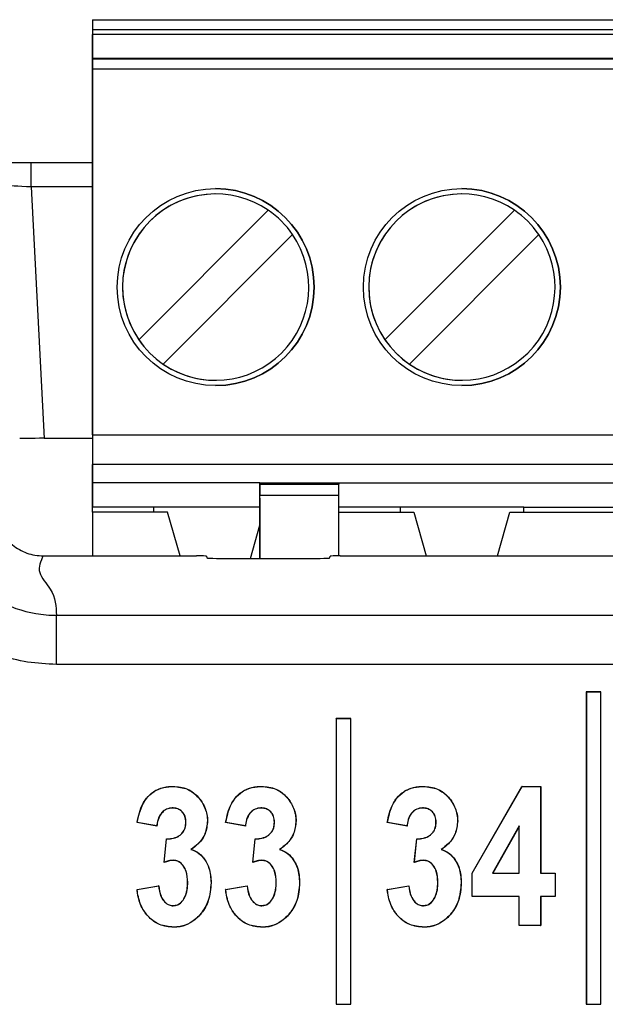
# Paper-space layout 'Sheet1' of a CAD drawing. Header units: millimetres. Extents: x -7 to 420, y -21 to 297.
# Tile 43 of 105: x 61.84 to 64.22, y 225.06 to 229.06. Entities that reach past the tile are written whole.
import ezdxf

# ---------------------------------------------------------------- set-up
doc = ezdxf.new("R2010")
doc.units = ezdxf.units.MM

psp = doc.layouts.new('Sheet1')

# ---------------------------------------------------------------- linework, layer by layer
at = {"color": 7, "linetype": 'Continuous', "lineweight": 25}
for p, q in [((62.1348, 229.0616), (62.1348, 227.2556)), ((62.1348, 229.0616), (62.1348, 229.0216)), ((62.1348, 229.0616), (69.1348, 229.0616)), ((62.1348, 229.0216), (62.1348, 229.0016)), ((62.1348, 229.0216), (69.1348, 229.0216)), ((62.1348, 228.8375), (62.1348, 229.0016)), ((69.1348, 229.0016), (62.1348, 229.0016)), ((62.1348, 228.8375), (62.1348, 228.9056)), ((62.1348, 228.9056), (62.1348, 228.9007)), ((62.1348, 228.9056), (69.1348, 228.9056)), ((62.1348, 228.9007), (62.1348, 228.8607)), ((69.1348, 228.9007), (62.1348, 228.9007)), ((62.1348, 227.3756), (62.1348, 228.8607)), ((69.1348, 228.8607), (62.1348, 228.8607)), ((61.6853, 228.4821), (61.8853, 228.4821)), ((61.8853, 228.3822), (61.8853, 228.4821)), ((61.8853, 228.4821), (62.1348, 228.4821)), ((61.8853, 228.3822), (61.9388, 227.3616)), ((62.3224, 227.7622), (62.8482, 228.2879)), ((63.3224, 227.7622), (63.8482, 228.2879)), ((62.9472, 228.1889), (62.4214, 227.6632)), ((63.9472, 228.1889), (63.4214, 227.6632)), ((62.4214, 227.6632), (62.4214, 227.6632)), ((62.1348, 227.3756), (62.1348, 227.2556)), ((62.1348, 227.3756), (69.1348, 227.3756)), ((62.1348, 227.3616), (61.9388, 227.3616)), ((69.1348, 227.2556), (62.1348, 227.2556)), ((62.1348, 227.2556), (62.1348, 227.1816)), ((62.1348, 227.0816), (62.1348, 227.2556)), ((62.1348, 227.1816), (62.1348, 227.0816)), ((62.8148, 227.1816), (62.1348, 227.1816)), ((62.8148, 227.1816), (63.1348, 227.1816)), ((62.8148, 227.1752), (62.8148, 227.1816)), ((62.8148, 227.1189), (62.8148, 227.1816)), ((62.8148, 227.1752), (63.1348, 227.1752)), ((62.8148, 227.1752), (62.8148, 227.1301)), ((63.1348, 227.1816), (65.6348, 227.1816)), ((63.1348, 227.1816), (63.1348, 227.1752)), ((63.1348, 227.1301), (63.1348, 227.1752)), ((62.8148, 226.8743), (62.8148, 227.1301)), ((63.1348, 227.1301), (62.8148, 227.1301)), ((62.8148, 227.1189), (62.8148, 226.8746)), ((63.1348, 226.8847), (63.1348, 227.1301)), ((62.1348, 227.0616), (62.1348, 227.0816)), ((62.3838, 227.0816), (62.1348, 227.0816)), ((62.1348, 227.0616), (62.1348, 226.8847)), ((62.4398, 227.0616), (62.1348, 227.0616)), ((62.8148, 227.0816), (62.3838, 227.0816)), ((62.3838, 227.0616), (62.3838, 227.0816)), ((62.4901, 226.8847), (62.4398, 227.0616)), ((63.3838, 227.0816), (63.1348, 227.0816)), ((63.1348, 227.0616), (63.4398, 227.0616)), ((63.8858, 227.0816), (63.3838, 227.0816)), ((63.3838, 227.0816), (63.3838, 227.0616)), ((63.4398, 227.0616), (63.4901, 226.8847)), ((63.7795, 226.8847), (63.8298, 227.0616)), ((63.8298, 227.0616), (64.4398, 227.0616)), ((63.8858, 227.0816), (64.3838, 227.0816)), ((63.8858, 227.0616), (63.8858, 227.0816)), ((62.7765, 226.8743), (62.8148, 227.0089)), ((61.9344, 226.8847), (62.5573, 226.8847)), ((62.5973, 226.8827), (62.5984, 226.8763)), ((62.6384, 226.8743), (63.0591, 226.8743)), ((63.0991, 226.8763), (63.1001, 226.8827)), ((63.1401, 226.8847), (68.2411, 226.8847)), ((61.9881, 226.4434), (61.9881, 226.6431)), ((61.9881, 226.6431), (69.3938, 226.6431)), ((69.3938, 226.4434), (61.9881, 226.4434)), ((64.1403, 226.3315), (64.1397, 226.3321)), ((64.1397, 226.3321), (64.1397, 225.0634)), ((64.1997, 226.3321), (64.1397, 226.3321)), ((64.1403, 226.3315), (64.1403, 225.064)), ((64.1992, 226.3315), (64.1403, 226.3315)), ((64.1992, 226.3315), (64.1997, 226.3321)), ((64.1992, 225.064), (64.1992, 226.3315)), ((64.1997, 225.0634), (64.1997, 226.3321)), ((63.1243, 226.2229), (63.1237, 226.2234)), ((63.1837, 226.2234), (63.1237, 226.2234)), ((63.1237, 226.2234), (63.1237, 225.0634)), ((63.1832, 226.2229), (63.1243, 226.2229)), ((63.1243, 226.2229), (63.1243, 225.064)), ((63.1832, 226.2229), (63.1837, 226.2234)), ((63.1832, 225.064), (63.1832, 226.2229)), ((63.1837, 225.0634), (63.1837, 226.2234)), ((63.6764, 225.5959), (63.8787, 225.9485)), ((63.6769, 225.5958), (63.879, 225.9479)), ((63.879, 225.9479), (63.8787, 225.9485)), ((63.8787, 225.9485), (63.9553, 225.9485)), ((63.879, 225.9479), (63.9547, 225.9479)), ((63.9547, 225.9479), (63.9553, 225.9485)), ((63.9547, 225.9479), (63.9547, 225.5957)), ((63.9553, 225.9485), (63.9553, 225.5962)), ((62.3962, 225.787), (62.3155, 225.8017)), ((62.3958, 225.7876), (62.3161, 225.8021)), ((62.6012, 225.8078), (62.6017, 225.8078)), ((62.7558, 225.787), (62.6751, 225.8017)), ((62.7553, 225.7876), (62.6757, 225.8021)), ((62.9607, 225.8078), (62.9613, 225.8078)), ((63.4122, 225.787), (63.3315, 225.8017)), ((63.4118, 225.7876), (63.3321, 225.8021)), ((63.6172, 225.8078), (63.6177, 225.8078)), ((63.8677, 225.788), (63.7593, 225.5957)), ((63.8672, 225.786), (63.7602, 225.5962)), ((63.8677, 225.788), (63.8672, 225.786)), ((63.8672, 225.5962), (63.8672, 225.786)), ((63.8677, 225.5957), (63.8677, 225.788)), ((62.4256, 225.6395), (62.4352, 225.7357)), ((62.4262, 225.6402), (62.4357, 225.7351)), ((62.4357, 225.7351), (62.4352, 225.7357)), ((62.7852, 225.6395), (62.7948, 225.7357)), ((62.7858, 225.6402), (62.7953, 225.7351)), ((63.4416, 225.6395), (63.4512, 225.7357)), ((63.4422, 225.6402), (63.4517, 225.7351)), ((63.4517, 225.7351), (63.4512, 225.7357)), ((63.6769, 225.5958), (63.6764, 225.5959)), ((63.6764, 225.5008), (63.6764, 225.5959)), ((63.6769, 225.5014), (63.6769, 225.5958)), ((63.7593, 225.5957), (63.7602, 225.5962)), ((63.7593, 225.5957), (63.8677, 225.5957)), ((63.7602, 225.5962), (63.8672, 225.5962)), ((63.8677, 225.5957), (63.8672, 225.5962)), ((63.9547, 225.5957), (63.9553, 225.5962)), ((63.9547, 225.5957), (64.0134, 225.5957)), ((63.9553, 225.5962), (64.014, 225.5962)), ((64.0134, 225.5957), (64.014, 225.5962)), ((64.0134, 225.5957), (64.0134, 225.5014)), ((64.014, 225.5962), (64.014, 225.5008)), ((62.3155, 225.5302), (62.4036, 225.5449)), ((62.3161, 225.5298), (62.4031, 225.5443)), ((62.5215, 225.559), (62.521, 225.559)), ((62.6751, 225.5302), (62.7631, 225.5449)), ((62.6757, 225.5298), (62.7627, 225.5443)), ((62.8811, 225.559), (62.8806, 225.559)), ((63.3315, 225.5302), (63.4196, 225.5449)), ((63.3321, 225.5298), (63.4191, 225.5443)), ((63.5375, 225.559), (63.537, 225.559)), ((63.6769, 225.5014), (63.6764, 225.5008)), ((63.8672, 225.5008), (63.6764, 225.5008)), ((63.8677, 225.5014), (63.6769, 225.5014)), ((63.8677, 225.5014), (63.8672, 225.5008)), ((63.8672, 225.3834), (63.8672, 225.5008)), ((63.8677, 225.384), (63.8677, 225.5014)), ((63.9547, 225.5014), (63.9553, 225.5008)), ((64.0134, 225.5014), (63.9547, 225.5014)), ((63.9547, 225.5014), (63.9547, 225.384)), ((64.014, 225.5008), (63.9553, 225.5008)), ((63.9553, 225.5008), (63.9553, 225.3834)), ((64.0134, 225.5014), (64.014, 225.5008)), ((62.4625, 225.4636), (62.4625, 225.4642)), ((63.4785, 225.4636), (63.4785, 225.4642)), ((63.8677, 225.384), (63.8672, 225.3834)), ((63.9553, 225.3834), (63.8672, 225.3834)), ((63.9547, 225.384), (63.8677, 225.384)), ((63.9547, 225.384), (63.9553, 225.3834)), ((63.1243, 225.064), (63.1237, 225.0634)), ((63.1237, 225.0634), (63.1837, 225.0634)), ((63.1243, 225.064), (63.1832, 225.064)), ((63.1832, 225.064), (63.1837, 225.0634)), ((64.1403, 225.064), (64.1397, 225.0634)), ((64.1397, 225.0634), (64.1997, 225.0634)), ((64.1403, 225.064), (64.1992, 225.064)), ((64.1992, 225.064), (64.1997, 225.0634))]:
    psp.add_line(p, q, dxfattribs=at)
at = {"color": 8, "linetype": 'Continuous', "lineweight": 25}
psp.add_line((62.1348, 228.3822), (61.8853, 228.3822), dxfattribs=at)
at = {"color": 7, "linetype": 'Continuous', "lineweight": 25, "flags": 128}
for points in [[(61.8853, 228.3822), (61.8663, 228.3831), (61.8481, 228.3841), (61.8311, 228.385), (61.8162, 228.3858), (61.8037, 228.3864), (61.7941, 228.3869), (61.7878, 228.3872), (61.785, 228.3874)], [(62.7953, 225.7351), (62.795, 225.7354), (62.7948, 225.7357)], [(62.8221, 225.4636), (62.8221, 225.4639), (62.8221, 225.4642)]]:
    psp.add_lwpolyline(points, dxfattribs=at)
at = {"color": 7, "linetype": 'Continuous', "lineweight": 25}
for centre in [(62.6348, 227.9756), (63.6348, 227.9756)]:
    psp.add_circle(centre, 0.4, dxfattribs=at)
for centre, radius, start, end in [((62.6348, 227.9756), 0.4, 360, 90), ((63.6348, 227.9756), 0.4, 270, 90), ((62.6348, 227.9756), 0.3783, 90, 180), ((62.6348, 227.9756), 0.3783, 55.6634, 214.3366), ((63.6348, 227.9756), 0.3783, 55.6634, 214.3366), ((63.6348, 227.9756), 0.3783, 90, 270), ((62.6348, 227.9756), 0.3783, 34.3365, 55.6634), ((63.6348, 227.9756), 0.3783, 34.3365, 55.6634), ((62.6348, 227.9756), 0.3783, 235.6634, 34.3366), ((63.6348, 227.9756), 0.3783, 235.6634, 34.3366), ((62.6348, 227.9756), 0.3783, 180, 270), ((62.6348, 227.9756), 0.4, 270, 360), ((62.6348, 227.9756), 0.3783, 214.3365, 235.6634), ((63.6348, 227.9756), 0.3783, 214.3365, 235.6634), ((62.4574, 225.8328), 0.0764, 216.2259, 216.7985), ((62.9141, 225.9047), 0.1973, 216.4013, 216.6231), ((63.3466, 225.7389), 0.0814, 36.2435, 36.7809), ((62.4786, 225.7404), 0.0188, 39.4666, 41.0636), ((62.8423, 225.744), 0.0133, 39.0169, 41.2639), ((63.4946, 225.7404), 0.0188, 39.4666, 41.0636), ((62.4068, 225.6491), 0.0564, 358.4317, 358.9644), ((62.8068, 225.6482), 0.016, 357.7593, 359.6368), ((63.4228, 225.6491), 0.0564, 358.4317, 358.9644), ((62.5211, 225.4551), 0.1479, 142.6244, 142.9202), ((62.8807, 225.4551), 0.1479, 142.6244, 142.9202), ((63.4643, 225.5105), 0.0564, 142.4742, 143.2487)]:
    psp.add_arc(centre, radius, start, end, dxfattribs=at)
for centre, major_axis, ratio, start_param, end_param in [((61.9389, 227.3608), (0.1001, 0), 0.008715, 1.571254, 3.089762), ((62.5573, 226.8826), (0.04, 0), 0.052408, 0.008727, 1.570796), ((62.6384, 226.8764), (0.04, 0), 0.052408, 3.150319, 4.712389), ((63.0591, 226.8764), (0.04, 0), 0.052408, 4.712389, 6.274459), ((63.1401, 226.8826), (0.04, 0), 0.052408, 1.570796, 3.132866)]:
    psp.add_ellipse(centre, major_axis=major_axis, ratio=ratio, start_param=start_param, end_param=end_param, dxfattribs=at)
for points, knots in [([(61.9881, 226.4434), (61.9489, 226.4454), (61.8316, 226.4514), (61.6432, 226.5197), (61.4582, 226.668), (61.3272, 226.8704), (61.3036, 227.0263), (61.2918, 227.1042)], [0, 0, 0, 0, 0.111653, 0.333633, 0.555664, 0.777834, 1, 1, 1, 1]), ([(61.4912, 227.1146), (61.4912, 227.1146), (61.4912, 227.0589), (61.5203, 226.9478), (61.6088, 226.8034), (61.7422, 226.697), (61.8763, 226.6501), (61.9601, 226.6431), (61.9881, 226.6431), (61.9881, 226.6431)], [0, 0, 0, 0, 0.000016, 0.222196, 0.44434, 0.666342, 0.888327, 0.999984, 1, 1, 1, 1]), ([(61.735, 227.074), (61.7384, 227.0517), (61.7451, 227.007), (61.7826, 226.9491), (61.8356, 226.9066), (61.8896, 226.887), (61.9232, 226.8853), (61.9344, 226.8847)], [0, 0, 0, 0, 0.222229, 0.444463, 0.666404, 0.888233, 1, 1, 1, 1]), ([(61.9344, 226.8847), (61.9242, 226.8622), (61.9037, 226.8171), (61.9842, 226.7366), (61.9867, 226.6786), (61.9881, 226.6431)], [0, 0, 0, 0, 0.279645, 0.56004, 1, 1, 1, 1]), ([(62.3155, 225.8017), (62.3213, 225.8281), (62.3302, 225.8689), (62.3638, 225.9151), (62.401, 225.9393), (62.4354, 225.9476), (62.4555, 225.9483), (62.4614, 225.9485)], [0, 0, 0, 0, 0.350865, 0.542933, 0.7357, 0.922388, 1, 1, 1, 1]), ([(62.3161, 225.8021), (62.3232, 225.8332), (62.3334, 225.8784), (62.3745, 225.9232), (62.4128, 225.9431), (62.4432, 225.9475), (62.4594, 225.9479), (62.4614, 225.9479)], [0, 0, 0, 0, 0.412213, 0.599036, 0.785849, 0.973941, 1, 1, 1, 1]), ([(62.4614, 225.9479), (62.4614, 225.948), (62.4614, 225.9481), (62.4614, 225.9483), (62.4614, 225.9484), (62.4614, 225.9485)], [0, 0, 0, 0, 0.300005, 0.60001, 1, 1, 1, 1]), ([(62.4614, 225.9485), (62.4817, 225.9466), (62.5159, 225.9435), (62.5594, 225.9134), (62.5888, 225.8733), (62.601, 225.8342), (62.6016, 225.8122), (62.6017, 225.8078)], [0, 0, 0, 0, 0.272104, 0.459169, 0.700378, 0.939484, 1, 1, 1, 1]), ([(62.4614, 225.9479), (62.4816, 225.9461), (62.5157, 225.943), (62.559, 225.913), (62.5883, 225.873), (62.6005, 225.8341), (62.6011, 225.8122), (62.6012, 225.8078)], [0, 0, 0, 0, 0.2719872, 0.4589407, 0.7002926, 0.9395304, 1, 1, 1, 1]), ([(62.6751, 225.8017), (62.6809, 225.8281), (62.6898, 225.8689), (62.7234, 225.9151), (62.7606, 225.9393), (62.795, 225.9476), (62.815, 225.9483), (62.8209, 225.9485)], [0, 0, 0, 0, 0.3508645, 0.5429328, 0.7357003, 0.9223811, 1, 1, 1, 1]), ([(62.6757, 225.8021), (62.6827, 225.8332), (62.6929, 225.8784), (62.7341, 225.9232), (62.7724, 225.9431), (62.8028, 225.9475), (62.819, 225.9479), (62.8209, 225.9479)], [0, 0, 0, 0, 0.41221, 0.599037, 0.78585, 0.973934, 1, 1, 1, 1]), ([(62.8209, 225.9479), (62.8209, 225.948), (62.8209, 225.9481), (62.8209, 225.9483), (62.8209, 225.9484), (62.8209, 225.9485)], [0, 0, 0, 0, 0.300005, 0.60001, 1, 1, 1, 1]), ([(62.8209, 225.9485), (62.8412, 225.9466), (62.8755, 225.9435), (62.919, 225.9134), (62.9484, 225.8733), (62.9606, 225.8342), (62.9612, 225.8122), (62.9613, 225.8078)], [0, 0, 0, 0, 0.272105, 0.459165, 0.700375, 0.939483, 1, 1, 1, 1]), ([(62.8209, 225.9479), (62.8411, 225.9461), (62.8752, 225.943), (62.9186, 225.913), (62.9479, 225.873), (62.9601, 225.8341), (62.9606, 225.8122), (62.9607, 225.8078)], [0, 0, 0, 0, 0.2719872, 0.4589407, 0.7002926, 0.9395304, 1, 1, 1, 1]), ([(63.3315, 225.8017), (63.3373, 225.8281), (63.3462, 225.8689), (63.3798, 225.9151), (63.417, 225.9393), (63.4514, 225.9476), (63.4715, 225.9483), (63.4774, 225.9485)], [0, 0, 0, 0, 0.350865, 0.542933, 0.7357, 0.922388, 1, 1, 1, 1]), ([(63.3321, 225.8021), (63.3392, 225.8332), (63.3494, 225.8784), (63.3905, 225.9232), (63.4288, 225.9431), (63.4592, 225.9475), (63.4754, 225.9479), (63.4774, 225.9479)], [0, 0, 0, 0, 0.412214, 0.599036, 0.785856, 0.973941, 1, 1, 1, 1]), ([(63.4774, 225.9479), (63.4774, 225.948), (63.4774, 225.9481), (63.4774, 225.9483), (63.4774, 225.9484), (63.4774, 225.9485)], [0, 0, 0, 0, 0.300005, 0.60001, 1, 1, 1, 1]), ([(63.4774, 225.9485), (63.4977, 225.9466), (63.5319, 225.9435), (63.5754, 225.9134), (63.6048, 225.8733), (63.617, 225.8342), (63.6176, 225.8122), (63.6177, 225.8078)], [0, 0, 0, 0, 0.272104, 0.459169, 0.700378, 0.939484, 1, 1, 1, 1]), ([(63.4774, 225.9479), (63.4976, 225.9461), (63.5317, 225.943), (63.575, 225.913), (63.6043, 225.873), (63.6165, 225.8341), (63.6171, 225.8122), (63.6172, 225.8078)], [0, 0, 0, 0, 0.271993, 0.458941, 0.700293, 0.93953, 1, 1, 1, 1]), ([(62.4588, 225.8609), (62.4507, 225.86), (62.4354, 225.8581), (62.4174, 225.8443), (62.4036, 225.825), (62.3979, 225.805), (62.3962, 225.7915), (62.3958, 225.7876)], [0, 0, 0, 0, 0.227011, 0.426416, 0.616268, 0.891149, 1, 1, 1, 1]), ([(62.4588, 225.8604), (62.4507, 225.8594), (62.4355, 225.8576), (62.4177, 225.8438), (62.4039, 225.8245), (62.3983, 225.8045), (62.3967, 225.7909), (62.3962, 225.787)], [0, 0, 0, 0, 0.227526, 0.425201, 0.614067, 0.888756, 1, 1, 1, 1]), ([(62.4588, 225.8609), (62.4588, 225.8609), (62.4588, 225.8607), (62.4588, 225.8606), (62.4588, 225.8605), (62.4588, 225.8604)], [0, 0, 0, 0, 0.394277, 0.697114, 1, 1, 1, 1]), ([(62.5142, 225.8028), (62.5136, 225.8109), (62.5126, 225.8247), (62.5029, 225.8422), (62.4897, 225.8538), (62.4742, 225.8602), (62.4636, 225.8607), (62.4588, 225.8609)], [0, 0, 0, 0, 0.264626, 0.456487, 0.648787, 0.840914, 1, 1, 1, 1]), ([(62.5136, 225.8028), (62.5131, 225.8109), (62.5121, 225.8247), (62.5024, 225.842), (62.4892, 225.8534), (62.474, 225.8597), (62.4635, 225.8602), (62.4588, 225.8604)], [0, 0, 0, 0, 0.267073, 0.458636, 0.650611, 0.842902, 1, 1, 1, 1]), ([(62.8184, 225.8609), (62.8103, 225.86), (62.795, 225.8581), (62.777, 225.8443), (62.7631, 225.825), (62.7575, 225.805), (62.7558, 225.7915), (62.7553, 225.7876)], [0, 0, 0, 0, 0.22701, 0.426414, 0.616274, 0.89115, 1, 1, 1, 1]), ([(62.8184, 225.8604), (62.8103, 225.8594), (62.795, 225.8576), (62.7772, 225.8438), (62.7635, 225.8245), (62.7579, 225.8045), (62.7563, 225.7909), (62.7558, 225.787)], [0, 0, 0, 0, 0.227526, 0.425201, 0.614067, 0.888756, 1, 1, 1, 1]), ([(62.8184, 225.8609), (62.8184, 225.8609), (62.8184, 225.8607), (62.8184, 225.8606), (62.8184, 225.8605), (62.8184, 225.8604)], [0, 0, 0, 0, 0.394277, 0.697114, 1, 1, 1, 1]), ([(62.8737, 225.8028), (62.8732, 225.8109), (62.8722, 225.8247), (62.8625, 225.8422), (62.8492, 225.8538), (62.8338, 225.8602), (62.8232, 225.8607), (62.8184, 225.8609)], [0, 0, 0, 0, 0.2646253, 0.4564868, 0.6488004, 0.8409135, 1, 1, 1, 1]), ([(62.8732, 225.8028), (62.8726, 225.8109), (62.8717, 225.8247), (62.8619, 225.842), (62.8488, 225.8534), (62.8335, 225.8597), (62.8231, 225.8602), (62.8184, 225.8604)], [0, 0, 0, 0, 0.267073, 0.458636, 0.650611, 0.842902, 1, 1, 1, 1]), ([(63.4748, 225.8609), (63.4667, 225.86), (63.4514, 225.8581), (63.4334, 225.8443), (63.4196, 225.825), (63.4139, 225.805), (63.4122, 225.7915), (63.4118, 225.7876)], [0, 0, 0, 0, 0.227011, 0.426416, 0.616268, 0.891149, 1, 1, 1, 1]), ([(63.4748, 225.8604), (63.4667, 225.8594), (63.4515, 225.8576), (63.4337, 225.8438), (63.4199, 225.8245), (63.4143, 225.8045), (63.4127, 225.7909), (63.4122, 225.787)], [0, 0, 0, 0, 0.227526, 0.425201, 0.614067, 0.888756, 1, 1, 1, 1]), ([(63.4748, 225.8609), (63.4748, 225.8609), (63.4748, 225.8607), (63.4748, 225.8606), (63.4748, 225.8605), (63.4748, 225.8604)], [0, 0, 0, 0, 0.394277, 0.697114, 1, 1, 1, 1]), ([(63.5302, 225.8028), (63.5296, 225.8109), (63.5286, 225.8247), (63.5189, 225.8422), (63.5057, 225.8538), (63.4902, 225.8602), (63.4796, 225.8607), (63.4748, 225.8609)], [0, 0, 0, 0, 0.264626, 0.456487, 0.648787, 0.840914, 1, 1, 1, 1]), ([(63.5296, 225.8028), (63.5291, 225.8109), (63.5281, 225.8247), (63.5184, 225.842), (63.5052, 225.8534), (63.49, 225.8597), (63.4795, 225.8602), (63.4748, 225.8604)], [0, 0, 0, 0, 0.267073, 0.458636, 0.650611, 0.842902, 1, 1, 1, 1]), ([(62.3161, 225.8021), (62.316, 225.8021), (62.3158, 225.8019), (62.3156, 225.8018), (62.3155, 225.8017)], [0, 0, 0, 0, 0.500024, 1, 1, 1, 1]), ([(62.4928, 225.7527), (62.4981, 225.7585), (62.5082, 225.7695), (62.5131, 225.7881), (62.5135, 225.799), (62.5136, 225.8028)], [0, 0, 0, 0, 0.413902, 0.792248, 1, 1, 1, 1]), ([(62.4931, 225.7523), (62.4984, 225.7581), (62.5086, 225.7691), (62.5136, 225.7879), (62.514, 225.7989), (62.5142, 225.8028)], [0, 0, 0, 0, 0.410458, 0.789338, 1, 1, 1, 1]), ([(62.5142, 225.8028), (62.5141, 225.8028), (62.514, 225.8029), (62.5138, 225.8028), (62.5137, 225.8028), (62.5136, 225.8028)], [0, 0, 0, 0, 0.3809666, 0.6904584, 1, 1, 1, 1]), ([(62.6012, 225.8078), (62.5994, 225.7903), (62.5959, 225.7563), (62.5681, 225.7168), (62.5447, 225.6997), (62.5345, 225.6923)], [0, 0, 0, 0, 0.375048, 0.727611, 1, 1, 1, 1]), ([(62.6017, 225.8078), (62.5999, 225.7902), (62.5964, 225.756), (62.5687, 225.7167), (62.5456, 225.6997), (62.5357, 225.6924)], [0, 0, 0, 0, 0.378344, 0.733644, 1, 1, 1, 1]), ([(62.6757, 225.8021), (62.6756, 225.8021), (62.6754, 225.8019), (62.6752, 225.8018), (62.6751, 225.8017)], [0, 0, 0, 0, 0.500024, 1, 1, 1, 1]), ([(62.8523, 225.7527), (62.8576, 225.7585), (62.8678, 225.7695), (62.8727, 225.7881), (62.8731, 225.799), (62.8732, 225.8028)], [0, 0, 0, 0, 0.413902, 0.792248, 1, 1, 1, 1]), ([(62.8527, 225.7523), (62.858, 225.7581), (62.8682, 225.7691), (62.8732, 225.7879), (62.8736, 225.7989), (62.8737, 225.8028)], [0, 0, 0, 0, 0.410456, 0.789341, 1, 1, 1, 1]), ([(62.8737, 225.8028), (62.8737, 225.8028), (62.8736, 225.8029), (62.8734, 225.8028), (62.8733, 225.8028), (62.8732, 225.8028)], [0, 0, 0, 0, 0.380966, 0.690458, 1, 1, 1, 1]), ([(62.9607, 225.8078), (62.959, 225.7903), (62.9555, 225.7563), (62.9276, 225.7168), (62.9042, 225.6997), (62.894, 225.6923)], [0, 0, 0, 0, 0.375052, 0.72761, 1, 1, 1, 1]), ([(62.9613, 225.8078), (62.9595, 225.7902), (62.956, 225.756), (62.9282, 225.7167), (62.9051, 225.6997), (62.8952, 225.6924)], [0, 0, 0, 0, 0.378341, 0.733638, 1, 1, 1, 1]), ([(63.3321, 225.8021), (63.332, 225.8021), (63.3318, 225.8019), (63.3316, 225.8018), (63.3315, 225.8017)], [0, 0, 0, 0, 0.500024, 1, 1, 1, 1]), ([(63.5088, 225.7527), (63.5141, 225.7585), (63.5242, 225.7695), (63.5291, 225.7881), (63.5295, 225.799), (63.5296, 225.8028)], [0, 0, 0, 0, 0.413902, 0.792248, 1, 1, 1, 1]), ([(63.5091, 225.7523), (63.5144, 225.7581), (63.5246, 225.7691), (63.5296, 225.7879), (63.53, 225.7989), (63.5302, 225.8028)], [0, 0, 0, 0, 0.410458, 0.789338, 1, 1, 1, 1]), ([(63.5302, 225.8028), (63.5301, 225.8028), (63.53, 225.8029), (63.5298, 225.8028), (63.5297, 225.8028), (63.5296, 225.8028)], [0, 0, 0, 0, 0.3809666, 0.6904584, 1, 1, 1, 1]), ([(63.6172, 225.8078), (63.6154, 225.7903), (63.6119, 225.7563), (63.5841, 225.7168), (63.5607, 225.6997), (63.5505, 225.6923)], [0, 0, 0, 0, 0.37505, 0.727611, 1, 1, 1, 1]), ([(63.6177, 225.8078), (63.6159, 225.7902), (63.6124, 225.756), (63.5847, 225.7167), (63.5616, 225.6997), (63.5517, 225.6924)], [0, 0, 0, 0, 0.378344, 0.733644, 1, 1, 1, 1]), ([(62.4352, 225.7357), (62.4422, 225.7358), (62.4585, 225.7362), (62.4787, 225.7423), (62.4895, 225.7503), (62.4928, 225.7527)], [0, 0, 0, 0, 0.342313, 0.800783, 1, 1, 1, 1]), ([(62.4357, 225.7351), (62.4426, 225.7353), (62.4589, 225.7357), (62.479, 225.7419), (62.4899, 225.7499), (62.4931, 225.7523)], [0, 0, 0, 0, 0.337683, 0.802697, 1, 1, 1, 1]), ([(62.7948, 225.7357), (62.8018, 225.7358), (62.8181, 225.7362), (62.8383, 225.7423), (62.8491, 225.7503), (62.8523, 225.7527)], [0, 0, 0, 0, 0.34233, 0.800767, 1, 1, 1, 1]), ([(62.7953, 225.7351), (62.8021, 225.7353), (62.8185, 225.7357), (62.8386, 225.7419), (62.8495, 225.7499), (62.8527, 225.7523)], [0, 0, 0, 0, 0.3376905, 0.802692, 1, 1, 1, 1]), ([(63.4512, 225.7357), (63.4582, 225.7358), (63.4745, 225.7362), (63.4947, 225.7423), (63.5055, 225.7503), (63.5088, 225.7527)], [0, 0, 0, 0, 0.342313, 0.800783, 1, 1, 1, 1]), ([(63.4517, 225.7351), (63.4586, 225.7353), (63.4749, 225.7357), (63.495, 225.7419), (63.5059, 225.7499), (63.5091, 225.7523)], [0, 0, 0, 0, 0.337683, 0.802697, 1, 1, 1, 1]), ([(62.5345, 225.6923), (62.5347, 225.6923), (62.5351, 225.6923), (62.5355, 225.6924), (62.5357, 225.6924)], [0, 0, 0, 0, 0.500025, 1, 1, 1, 1]), ([(62.5345, 225.6923), (62.5459, 225.6876), (62.5681, 225.6784), (62.5924, 225.6503), (62.6125, 225.6102), (62.6146, 225.5772), (62.6159, 225.5567)], [0, 0, 0, 0, 0.215558, 0.420828, 0.640674, 1, 1, 1, 1]), ([(62.5357, 225.6924), (62.547, 225.6876), (62.5689, 225.6784), (62.5929, 225.6504), (62.613, 225.6104), (62.6151, 225.5772), (62.6164, 225.5567)], [0, 0, 0, 0, 0.216411, 0.416928, 0.638865, 1, 1, 1, 1]), ([(62.894, 225.6923), (62.8942, 225.6923), (62.8946, 225.6923), (62.895, 225.6924), (62.8952, 225.6924)], [0, 0, 0, 0, 0.500025, 1, 1, 1, 1]), ([(62.894, 225.6923), (62.9055, 225.6876), (62.9277, 225.6784), (62.9519, 225.6503), (62.972, 225.6102), (62.9741, 225.5772), (62.9754, 225.5567)], [0, 0, 0, 0, 0.215558, 0.42083, 0.640673, 1, 1, 1, 1]), ([(62.8952, 225.6924), (62.9066, 225.6876), (62.9285, 225.6784), (62.9525, 225.6504), (62.9725, 225.6104), (62.9746, 225.5772), (62.9759, 225.5567)], [0, 0, 0, 0, 0.216418, 0.416933, 0.638866, 1, 1, 1, 1]), ([(63.5505, 225.6923), (63.5507, 225.6923), (63.5511, 225.6923), (63.5515, 225.6924), (63.5517, 225.6924)], [0, 0, 0, 0, 0.500025, 1, 1, 1, 1]), ([(63.5505, 225.6923), (63.5619, 225.6876), (63.5841, 225.6784), (63.6084, 225.6503), (63.6285, 225.6102), (63.6306, 225.5772), (63.6319, 225.5567)], [0, 0, 0, 0, 0.2155572, 0.4208336, 0.6406749, 1, 1, 1, 1]), ([(63.5517, 225.6924), (63.563, 225.6876), (63.5849, 225.6784), (63.6089, 225.6504), (63.629, 225.6104), (63.6311, 225.5772), (63.6324, 225.5567)], [0, 0, 0, 0, 0.216419, 0.416929, 0.638866, 1, 1, 1, 1]), ([(62.4632, 225.6476), (62.4599, 225.6475), (62.4534, 225.6472), (62.4407, 225.6445), (62.4316, 225.6415), (62.4256, 225.6395)], [0, 0, 0, 0, 0.253442, 0.507139, 1, 1, 1, 1]), ([(62.4262, 225.6402), (62.4261, 225.6401), (62.426, 225.64), (62.4258, 225.6397), (62.4257, 225.6395), (62.4256, 225.6395)], [0, 0, 0, 0, 0.32633, 0.663139, 1, 1, 1, 1]), ([(62.4632, 225.6481), (62.4599, 225.648), (62.4534, 225.6478), (62.441, 225.6451), (62.432, 225.6422), (62.4262, 225.6402)], [0, 0, 0, 0, 0.2577008, 0.5156104, 1, 1, 1, 1]), ([(62.5215, 225.559), (62.5206, 225.5741), (62.5193, 225.5973), (62.5058, 225.6245), (62.4922, 225.6389), (62.4775, 225.6469), (62.4679, 225.6477), (62.4632, 225.6481)], [0, 0, 0, 0, 0.381704, 0.584613, 0.757272, 0.880542, 1, 1, 1, 1]), ([(62.521, 225.559), (62.5201, 225.5741), (62.5188, 225.5972), (62.5048, 225.6252), (62.4899, 225.6406), (62.4745, 225.6468), (62.4663, 225.6474), (62.4632, 225.6476)], [0, 0, 0, 0, 0.383286, 0.585745, 0.789821, 0.919187, 1, 1, 1, 1]), ([(62.8228, 225.6476), (62.8195, 225.6475), (62.813, 225.6472), (62.8003, 225.6445), (62.7912, 225.6415), (62.7852, 225.6395)], [0, 0, 0, 0, 0.2534418, 0.5071768, 1, 1, 1, 1]), ([(62.7858, 225.6402), (62.7857, 225.6401), (62.7856, 225.64), (62.7854, 225.6397), (62.7852, 225.6395), (62.7852, 225.6395)], [0, 0, 0, 0, 0.32633, 0.66314, 1, 1, 1, 1]), ([(62.8228, 225.6481), (62.8195, 225.648), (62.813, 225.6478), (62.8005, 225.6451), (62.7916, 225.6422), (62.7858, 225.6402)], [0, 0, 0, 0, 0.2577008, 0.5156104, 1, 1, 1, 1]), ([(62.8811, 225.559), (62.8802, 225.5741), (62.8789, 225.5973), (62.8654, 225.6245), (62.8518, 225.6389), (62.8371, 225.6469), (62.8275, 225.6477), (62.8228, 225.6481)], [0, 0, 0, 0, 0.381708, 0.584611, 0.757272, 0.880542, 1, 1, 1, 1]), ([(62.8806, 225.559), (62.8797, 225.5741), (62.8784, 225.5972), (62.8644, 225.6252), (62.8495, 225.6406), (62.8341, 225.6468), (62.8259, 225.6474), (62.8228, 225.6476)], [0, 0, 0, 0, 0.383285, 0.585746, 0.789832, 0.919187, 1, 1, 1, 1]), ([(63.4792, 225.6476), (63.4759, 225.6475), (63.4694, 225.6472), (63.4567, 225.6445), (63.4476, 225.6415), (63.4416, 225.6395)], [0, 0, 0, 0, 0.253442, 0.507139, 1, 1, 1, 1]), ([(63.4422, 225.6402), (63.4421, 225.6401), (63.442, 225.64), (63.4418, 225.6397), (63.4417, 225.6395), (63.4416, 225.6395)], [0, 0, 0, 0, 0.32633, 0.663139, 1, 1, 1, 1]), ([(63.4792, 225.6481), (63.4759, 225.648), (63.4694, 225.6478), (63.457, 225.6451), (63.448, 225.6422), (63.4422, 225.6402)], [0, 0, 0, 0, 0.257662, 0.51561, 1, 1, 1, 1]), ([(63.5375, 225.559), (63.5366, 225.5741), (63.5353, 225.5973), (63.5218, 225.6245), (63.5082, 225.6389), (63.4935, 225.6469), (63.4839, 225.6477), (63.4792, 225.6481)], [0, 0, 0, 0, 0.381704, 0.584613, 0.757272, 0.880542, 1, 1, 1, 1]), ([(63.537, 225.559), (63.5361, 225.5741), (63.5348, 225.5972), (63.5208, 225.6252), (63.5059, 225.6406), (63.4905, 225.6468), (63.4823, 225.6474), (63.4792, 225.6476)], [0, 0, 0, 0, 0.383286, 0.585745, 0.789821, 0.919187, 1, 1, 1, 1]), ([(62.4031, 225.5443), (62.405, 225.5298), (62.4079, 225.5077), (62.4234, 225.4822), (62.4394, 225.468), (62.454, 225.4641), (62.4611, 225.4637), (62.4625, 225.4636)], [0, 0, 0, 0, 0.394061, 0.598649, 0.804723, 0.961794, 1, 1, 1, 1]), ([(62.4036, 225.5449), (62.4055, 225.5304), (62.4083, 225.5084), (62.4235, 225.4828), (62.4394, 225.4686), (62.4539, 225.4647), (62.461, 225.4642), (62.4625, 225.4642)], [0, 0, 0, 0, 0.394626, 0.598629, 0.804106, 0.959327, 1, 1, 1, 1]), ([(62.4625, 225.4636), (62.4686, 225.4643), (62.4807, 225.4658), (62.4971, 225.478), (62.5116, 225.4985), (62.5204, 225.527), (62.5211, 225.5486), (62.5215, 225.559)], [0, 0, 0, 0, 0.145281, 0.290651, 0.477983, 0.748642, 1, 1, 1, 1]), ([(62.4625, 225.4642), (62.4686, 225.4649), (62.4806, 225.4663), (62.4968, 225.4785), (62.5112, 225.4989), (62.5199, 225.5273), (62.5206, 225.5487), (62.521, 225.559)], [0, 0, 0, 0, 0.14629, 0.290357, 0.478096, 0.749756, 1, 1, 1, 1]), ([(62.6159, 225.5567), (62.614, 225.5322), (62.6105, 225.4879), (62.5782, 225.431), (62.5373, 225.3943), (62.4963, 225.3783), (62.473, 225.3771), (62.4642, 225.3766)], [0, 0, 0, 0, 0.278797, 0.50563, 0.73261, 0.899446, 1, 1, 1, 1]), ([(62.6164, 225.5567), (62.6145, 225.5322), (62.6111, 225.4878), (62.5787, 225.4308), (62.5378, 225.3939), (62.4965, 225.3778), (62.4731, 225.3765), (62.4642, 225.3761)], [0, 0, 0, 0, 0.277888, 0.504722, 0.731713, 0.898791, 1, 1, 1, 1]), ([(62.6159, 225.5567), (62.6159, 225.5567), (62.616, 225.5567), (62.6162, 225.5567), (62.6163, 225.5567), (62.6164, 225.5567)], [0, 0, 0, 0, 0.300005, 0.60001, 1, 1, 1, 1]), ([(62.7627, 225.5443), (62.7646, 225.5298), (62.7675, 225.5077), (62.7829, 225.4822), (62.799, 225.468), (62.8136, 225.4641), (62.8207, 225.4637), (62.8221, 225.4636)], [0, 0, 0, 0, 0.39406, 0.598639, 0.804723, 0.961781, 1, 1, 1, 1]), ([(62.7631, 225.5449), (62.765, 225.5304), (62.7679, 225.5084), (62.7831, 225.4828), (62.7989, 225.4686), (62.8135, 225.4647), (62.8206, 225.4642), (62.8221, 225.4642)], [0, 0, 0, 0, 0.394631, 0.598637, 0.804116, 0.95934, 1, 1, 1, 1]), ([(62.8221, 225.4636), (62.8281, 225.4643), (62.8402, 225.4658), (62.8566, 225.478), (62.8712, 225.4985), (62.88, 225.527), (62.8807, 225.5486), (62.8811, 225.559)], [0, 0, 0, 0, 0.145269, 0.29065, 0.477982, 0.748641, 1, 1, 1, 1]), ([(62.8221, 225.4642), (62.8281, 225.4649), (62.8401, 225.4663), (62.8564, 225.4785), (62.8708, 225.4989), (62.8795, 225.5273), (62.8802, 225.5487), (62.8806, 225.559)], [0, 0, 0, 0, 0.146301, 0.290366, 0.478103, 0.749759, 1, 1, 1, 1]), ([(62.9754, 225.5567), (62.9735, 225.5322), (62.9701, 225.4879), (62.9378, 225.431), (62.8969, 225.3943), (62.8558, 225.3783), (62.8326, 225.3771), (62.8238, 225.3766)], [0, 0, 0, 0, 0.278795, 0.505627, 0.732606, 0.89944, 1, 1, 1, 1]), ([(62.9759, 225.5567), (62.9741, 225.5322), (62.9706, 225.4878), (62.9383, 225.4308), (62.8973, 225.3939), (62.8561, 225.3778), (62.8326, 225.3765), (62.8238, 225.3761)], [0, 0, 0, 0, 0.277888, 0.504722, 0.731718, 0.898797, 1, 1, 1, 1]), ([(62.9754, 225.5567), (62.9755, 225.5567), (62.9756, 225.5567), (62.9758, 225.5567), (62.9759, 225.5567), (62.9759, 225.5567)], [0, 0, 0, 0, 0.300005, 0.60001, 1, 1, 1, 1]), ([(63.4191, 225.5443), (63.421, 225.5298), (63.4239, 225.5077), (63.4394, 225.4822), (63.4554, 225.468), (63.47, 225.4641), (63.4771, 225.4637), (63.4785, 225.4636)], [0, 0, 0, 0, 0.39406, 0.598648, 0.804723, 0.961794, 1, 1, 1, 1]), ([(63.4196, 225.5449), (63.4215, 225.5304), (63.4243, 225.5084), (63.4395, 225.4828), (63.4554, 225.4686), (63.4699, 225.4647), (63.477, 225.4642), (63.4785, 225.4642)], [0, 0, 0, 0, 0.394626, 0.598629, 0.804106, 0.959327, 1, 1, 1, 1]), ([(63.4785, 225.4636), (63.4846, 225.4643), (63.4967, 225.4658), (63.5131, 225.478), (63.5276, 225.4985), (63.5364, 225.527), (63.5371, 225.5486), (63.5375, 225.559)], [0, 0, 0, 0, 0.14528, 0.29065, 0.477989, 0.748643, 1, 1, 1, 1]), ([(63.4785, 225.4642), (63.4846, 225.4649), (63.4966, 225.4663), (63.5128, 225.4785), (63.5272, 225.4989), (63.5359, 225.5273), (63.5366, 225.5487), (63.537, 225.559)], [0, 0, 0, 0, 0.14629, 0.290356, 0.478095, 0.749757, 1, 1, 1, 1]), ([(63.6319, 225.5567), (63.63, 225.5322), (63.6265, 225.4879), (63.5942, 225.431), (63.5533, 225.3943), (63.5123, 225.3783), (63.489, 225.3771), (63.4802, 225.3766)], [0, 0, 0, 0, 0.278797, 0.50563, 0.73261, 0.899446, 1, 1, 1, 1]), ([(63.6324, 225.5567), (63.6305, 225.5322), (63.6271, 225.4878), (63.5947, 225.4308), (63.5538, 225.3939), (63.5125, 225.3778), (63.4891, 225.3765), (63.4802, 225.3761)], [0, 0, 0, 0, 0.277888, 0.504722, 0.731713, 0.898791, 1, 1, 1, 1]), ([(63.6319, 225.5567), (63.6319, 225.5567), (63.632, 225.5567), (63.6322, 225.5567), (63.6323, 225.5567), (63.6324, 225.5567)], [0, 0, 0, 0, 0.300005, 0.60001, 1, 1, 1, 1]), ([(62.3161, 225.5298), (62.316, 225.5298), (62.3158, 225.53), (62.3156, 225.5301), (62.3155, 225.5302)], [0, 0, 0, 0, 0.500024, 1, 1, 1, 1]), ([(62.4642, 225.3761), (62.4446, 225.3781), (62.4075, 225.382), (62.3633, 225.4139), (62.3311, 225.458), (62.319, 225.4992), (62.3161, 225.5251), (62.3155, 225.5302)], [0, 0, 0, 0, 0.247112, 0.466969, 0.667621, 0.934878, 1, 1, 1, 1]), ([(62.4642, 225.3766), (62.4447, 225.3786), (62.4077, 225.3825), (62.3637, 225.4142), (62.3316, 225.4582), (62.3196, 225.4991), (62.3167, 225.5248), (62.3161, 225.5298)], [0, 0, 0, 0, 0.247443, 0.467718, 0.668679, 0.936702, 1, 1, 1, 1]), ([(62.6757, 225.5298), (62.6756, 225.5298), (62.6754, 225.53), (62.6752, 225.5301), (62.6751, 225.5302)], [0, 0, 0, 0, 0.500025, 1, 1, 1, 1]), ([(62.8238, 225.3761), (62.8042, 225.3781), (62.767, 225.382), (62.7229, 225.4139), (62.6907, 225.458), (62.6786, 225.4992), (62.6757, 225.5251), (62.6751, 225.5302)], [0, 0, 0, 0, 0.247111, 0.466972, 0.667623, 0.934879, 1, 1, 1, 1]), ([(62.8238, 225.3766), (62.8042, 225.3786), (62.7673, 225.3825), (62.7233, 225.4142), (62.6911, 225.4582), (62.6791, 225.4991), (62.6762, 225.5248), (62.6757, 225.5298)], [0, 0, 0, 0, 0.247438, 0.467715, 0.668677, 0.936702, 1, 1, 1, 1]), ([(63.3321, 225.5298), (63.332, 225.5298), (63.3318, 225.53), (63.3316, 225.5301), (63.3315, 225.5302)], [0, 0, 0, 0, 0.500024, 1, 1, 1, 1]), ([(63.4802, 225.3761), (63.4606, 225.3781), (63.4235, 225.382), (63.3793, 225.4139), (63.3471, 225.458), (63.335, 225.4992), (63.3321, 225.5251), (63.3315, 225.5302)], [0, 0, 0, 0, 0.247112, 0.466969, 0.667621, 0.934878, 1, 1, 1, 1]), ([(63.4802, 225.3766), (63.4607, 225.3786), (63.4237, 225.3825), (63.3797, 225.4142), (63.3476, 225.4582), (63.3356, 225.4991), (63.3327, 225.5248), (63.3321, 225.5298)], [0, 0, 0, 0, 0.247443, 0.467719, 0.66868, 0.936703, 1, 1, 1, 1]), ([(62.4642, 225.3766), (62.4642, 225.3766), (62.4642, 225.3765), (62.4642, 225.3763), (62.4642, 225.3762), (62.4642, 225.3761)], [0, 0, 0, 0, 0.300005, 0.60001, 1, 1, 1, 1]), ([(62.8238, 225.3766), (62.8238, 225.3766), (62.8238, 225.3765), (62.8238, 225.3763), (62.8238, 225.3762), (62.8238, 225.3761)], [0, 0, 0, 0, 0.300005, 0.60001, 1, 1, 1, 1]), ([(63.4802, 225.3766), (63.4802, 225.3766), (63.4802, 225.3765), (63.4802, 225.3763), (63.4802, 225.3762), (63.4802, 225.3761)], [0, 0, 0, 0, 0.300005, 0.60001, 1, 1, 1, 1])]:
    psp.add_open_spline(points, degree=3, knots=knots, dxfattribs=at)

doc.saveas('drawing.dxf')
